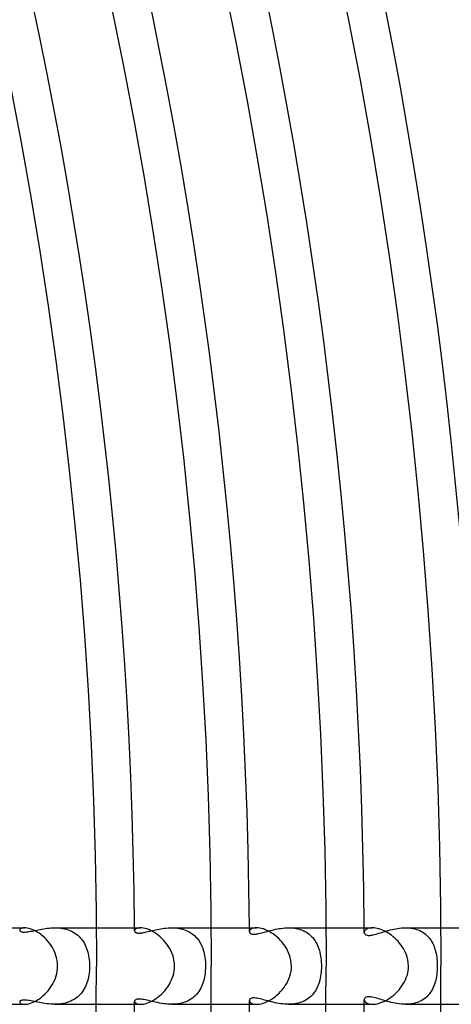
# Model space of a CAD drawing. Header units: millimetres. Extents: x -345 to 345, y -305 to 305.
# Tile 81 of 87: x 234 to 257, y -2 to 49. Entities that reach past the tile are written whole.
import ezdxf

# ---------------------------------------------------------------- set-up
doc = ezdxf.new("R2010")
doc.units = ezdxf.units.MM
doc.layers.add('HIDDEN', color=7, linetype='Continuous')
doc.layers.add('THICK', color=7, linetype='Continuous')

msp = doc.modelspace()

# ---------------------------------------------------------------- linework, layer by layer
at = {"layer": 'HIDDEN'}
for p, q in [((233.998, 1.904), (233.992, 1.878)), ((233.992, 1.878), (233.995, 1.863)), ((233.995, 1.863), (234.001, 1.848)), ((234.013, 1.928), (233.998, 1.904)), ((234.001, 1.848), (234.011, 1.834)), ((234.011, 1.834), (234.026, 1.821)), ((234.04, 1.951), (234.013, 1.928)), ((234.026, 1.821), (234.046, 1.809)), ((234.077, 1.971), (234.04, 1.951)), ((234.046, 1.809), (234.07, 1.798)), ((234.07, 1.798), (234.1, 1.789)), ((234.124, 1.986), (234.077, 1.971)), ((234.1, 1.789), (234.134, 1.782)), ((234.181, 1.996), (234.124, 1.986)), ((234.134, 1.782), (234.174, 1.778)), ((234.174, 1.778), (234.219, 1.776)), ((234.249, 2), (234.181, 1.996)), ((234.219, 1.776), (234.268, 1.777)), ((234.268, 1.777), (234.322, 1.781)), ((234.322, 1.781), (234.379, 1.787)), ((234.379, 1.787), (234.441, 1.795)), ((234.441, 1.795), (234.506, 1.806)), ((234.506, 1.806), (234.576, 1.818)), ((234.576, 1.818), (234.649, 1.832)), ((234.649, 1.832), (234.725, 1.848)), ((234.725, 1.848), (234.805, 1.864)), ((234.805, 1.864), (234.887, 1.882)), ((234.887, 1.882), (234.972, 1.899)), ((234.972, 1.899), (235.059, 1.916)), ((235.059, 1.916), (235.149, 1.932)), ((235.149, 1.932), (235.242, 1.948)), ((235.242, 1.948), (235.336, 1.962)), ((235.336, 1.962), (235.431, 1.975)), ((235.431, 1.975), (235.529, 1.985)), ((235.529, 1.985), (235.627, 1.993)), ((235.627, 1.993), (235.727, 1.998)), ((235.727, 1.998), (235.827, 2)), ((235.827, 2), (235.93, 1.998)), ((235.828, 2), (237.992, 2)), ((235.93, 1.998), (236.032, 1.992)), ((236.032, 1.992), (236.134, 1.982)), ((236.134, 1.982), (236.234, 1.967)), ((236.234, 1.967), (236.334, 1.947)), ((236.334, 1.947), (236.431, 1.922)), ((236.431, 1.922), (236.525, 1.893)), ((236.525, 1.893), (236.617, 1.858)), ((236.617, 1.858), (236.706, 1.818)), ((236.706, 1.818), (236.791, 1.773)), ((236.791, 1.773), (236.872, 1.724)), ((236.872, 1.724), (236.949, 1.67)), ((236.949, 1.67), (237.022, 1.611)), ((237.022, 1.611), (237.091, 1.549)), ((237.091, 1.549), (237.156, 1.482)), ((239.998, 1.87), (239.993, 1.842)), ((239.993, 1.842), (239.995, 1.824)), ((239.995, 1.824), (240.001, 1.807)), ((240.012, 1.898), (239.998, 1.87)), ((240.001, 1.807), (240.012, 1.79)), ((240.037, 1.925), (240.012, 1.898)), ((240.012, 1.79), (240.027, 1.775)), ((240.027, 1.775), (240.047, 1.761)), ((240.071, 1.949), (240.037, 1.925)), ((240.047, 1.761), (240.071, 1.749)), ((240.115, 1.97), (240.071, 1.949)), ((240.071, 1.749), (240.1, 1.739)), ((240.1, 1.739), (240.134, 1.732)), ((240.169, 1.986), (240.115, 1.97)), ((240.134, 1.732), (240.172, 1.727)), ((240.232, 1.996), (240.169, 1.986)), ((240.172, 1.727), (240.214, 1.725)), ((240.214, 1.725), (240.26, 1.725)), ((240.305, 2), (240.232, 1.996)), ((240.26, 1.725), (240.311, 1.729)), ((240.311, 1.729), (240.366, 1.735)), ((240.366, 1.735), (240.425, 1.743)), ((240.425, 1.743), (240.487, 1.754)), ((240.487, 1.754), (240.553, 1.768)), ((240.553, 1.768), (240.622, 1.783)), ((240.622, 1.783), (240.694, 1.799)), ((240.694, 1.799), (240.769, 1.817)), ((240.769, 1.817), (240.846, 1.835)), ((240.846, 1.835), (240.927, 1.854)), ((240.927, 1.854), (241.009, 1.874)), ((241.009, 1.874), (241.094, 1.893)), ((241.094, 1.893), (241.181, 1.912)), ((241.181, 1.912), (241.271, 1.929)), ((241.271, 1.929), (241.362, 1.946)), ((241.362, 1.946), (241.454, 1.961)), ((241.454, 1.961), (241.549, 1.974)), ((241.549, 1.974), (241.644, 1.985)), ((241.644, 1.985), (241.741, 1.993)), ((241.741, 1.993), (241.838, 1.998)), ((241.838, 1.998), (241.936, 2)), ((241.936, 2), (242.033, 1.998)), ((241.938, 2), (243.992, 2)), ((242.033, 1.998), (242.131, 1.993)), ((242.131, 1.993), (242.228, 1.983)), ((242.228, 1.983), (242.323, 1.969)), ((242.323, 1.969), (242.417, 1.95)), ((242.417, 1.95), (242.51, 1.927)), ((242.51, 1.927), (242.6, 1.899)), ((242.6, 1.899), (242.687, 1.866)), ((242.687, 1.866), (242.77, 1.829)), ((242.77, 1.829), (242.851, 1.788)), ((242.851, 1.788), (242.928, 1.742)), ((242.928, 1.742), (243.001, 1.692)), ((243.001, 1.692), (243.071, 1.637)), ((243.071, 1.637), (243.137, 1.579)), ((243.137, 1.579), (243.199, 1.517)), ((245.999, 1.835), (245.993, 1.799)), ((245.993, 1.799), (245.996, 1.778)), ((245.996, 1.778), (246.003, 1.758)), ((246.017, 1.87), (245.999, 1.835)), ((246.003, 1.758), (246.014, 1.739)), ((246.014, 1.739), (246.029, 1.722)), ((246.046, 1.904), (246.017, 1.87)), ((246.029, 1.722), (246.05, 1.706)), ((246.087, 1.935), (246.046, 1.904)), ((246.05, 1.706), (246.074, 1.693)), ((246.074, 1.693), (246.103, 1.682)), ((246.14, 1.962), (246.087, 1.935)), ((246.103, 1.682), (246.137, 1.674)), ((246.137, 1.674), (246.175, 1.669)), ((246.204, 1.982), (246.14, 1.962)), ((246.175, 1.669), (246.217, 1.666)), ((246.279, 1.995), (246.204, 1.982)), ((246.217, 1.666), (246.263, 1.667)), ((246.263, 1.667), (246.314, 1.671)), ((246.364, 2), (246.279, 1.995)), ((246.314, 1.671), (246.369, 1.678)), ((246.369, 1.678), (246.427, 1.688)), ((246.427, 1.688), (246.489, 1.7)), ((246.489, 1.7), (246.554, 1.715)), ((246.554, 1.715), (246.623, 1.732)), ((246.623, 1.732), (246.695, 1.751)), ((246.695, 1.751), (246.77, 1.771)), ((246.77, 1.771), (246.847, 1.792)), ((246.847, 1.792), (246.928, 1.814)), ((246.928, 1.814), (247.01, 1.836)), ((247.01, 1.836), (247.095, 1.859)), ((247.095, 1.859), (247.183, 1.881)), ((247.183, 1.881), (247.272, 1.902)), ((247.272, 1.902), (247.364, 1.922)), ((247.364, 1.922), (247.457, 1.94)), ((247.457, 1.94), (247.551, 1.957)), ((247.551, 1.957), (247.647, 1.971)), ((247.647, 1.971), (247.745, 1.983)), ((247.745, 1.983), (247.843, 1.992)), ((247.843, 1.992), (247.943, 1.998)), ((247.943, 1.998), (248.042, 2)), ((248.042, 2), (248.143, 1.998)), ((248.044, 2), (249.992, 2)), ((248.143, 1.998), (248.243, 1.992)), ((248.243, 1.992), (248.343, 1.981)), ((248.343, 1.981), (248.441, 1.965)), ((248.441, 1.965), (248.537, 1.944)), ((248.537, 1.944), (248.63, 1.918)), ((248.63, 1.918), (248.722, 1.887)), ((248.722, 1.887), (248.81, 1.851)), ((248.81, 1.851), (248.894, 1.81)), ((248.894, 1.81), (248.975, 1.764)), ((248.975, 1.764), (249.051, 1.714)), ((249.051, 1.714), (249.124, 1.659)), ((249.124, 1.659), (249.192, 1.6)), ((249.192, 1.6), (249.257, 1.536)), ((251.997, 1.783), (251.994, 1.751)), ((251.994, 1.751), (251.996, 1.726)), ((251.996, 1.726), (252.004, 1.702)), ((252.008, 1.815), (251.997, 1.783)), ((252.004, 1.702), (252.016, 1.68)), ((252.026, 1.846), (252.008, 1.815)), ((252.016, 1.68), (252.033, 1.66)), ((252.051, 1.877), (252.026, 1.846)), ((252.033, 1.66), (252.055, 1.642)), ((252.084, 1.905), (252.051, 1.877)), ((252.055, 1.642), (252.082, 1.627)), ((252.082, 1.627), (252.114, 1.615)), ((252.124, 1.932), (252.084, 1.905)), ((252.114, 1.615), (252.15, 1.607)), ((252.17, 1.955), (252.124, 1.932)), ((252.15, 1.607), (252.192, 1.602)), ((252.224, 1.973), (252.17, 1.955)), ((252.192, 1.602), (252.238, 1.601)), ((252.285, 1.988), (252.224, 1.973)), ((252.238, 1.601), (252.289, 1.603)), ((252.353, 1.997), (252.285, 1.988)), ((252.289, 1.603), (252.343, 1.61)), ((252.343, 1.61), (252.402, 1.62)), ((252.427, 2), (252.353, 1.997)), ((252.402, 1.62), (252.464, 1.633)), ((252.464, 1.633), (252.53, 1.649)), ((252.53, 1.649), (252.6, 1.668)), ((252.6, 1.668), (252.673, 1.689)), ((252.673, 1.689), (252.749, 1.712)), ((252.749, 1.712), (252.828, 1.737)), ((252.828, 1.737), (252.91, 1.762)), ((252.91, 1.762), (252.994, 1.788)), ((252.994, 1.788), (253.08, 1.814)), ((253.08, 1.814), (253.169, 1.84)), ((253.169, 1.84), (253.26, 1.865)), ((253.26, 1.865), (253.352, 1.89)), ((253.352, 1.89), (253.447, 1.912)), ((253.447, 1.912), (253.544, 1.933)), ((253.544, 1.933), (253.642, 1.952)), ((253.642, 1.952), (253.741, 1.968)), ((253.741, 1.968), (253.842, 1.982)), ((253.842, 1.982), (253.943, 1.992)), ((253.943, 1.992), (254.044, 1.998)), ((254.044, 1.998), (254.146, 2)), ((254.146, 2), (254.246, 1.998)), ((254.147, 2), (255.992, 2)), ((254.246, 1.998), (254.345, 1.991)), ((254.345, 1.991), (254.442, 1.98)), ((254.442, 1.98), (254.538, 1.964)), ((254.538, 1.964), (254.632, 1.943)), ((254.632, 1.943), (254.723, 1.917)), ((254.723, 1.917), (254.811, 1.886)), ((254.811, 1.886), (254.895, 1.851)), ((254.895, 1.851), (254.976, 1.81)), ((254.976, 1.81), (255.053, 1.765)), ((255.053, 1.765), (255.127, 1.716)), ((255.127, 1.716), (255.196, 1.662)), ((255.196, 1.662), (255.262, 1.605)), ((255.262, 1.605), (255.323, 1.543)), ((237.156, 1.482), (237.216, 1.412)), ((237.216, 1.412), (237.271, 1.338)), ((237.271, 1.338), (237.323, 1.26)), ((237.323, 1.26), (237.37, 1.18)), ((237.37, 1.18), (237.413, 1.097)), ((237.413, 1.097), (237.453, 1.011)), ((243.199, 1.517), (243.257, 1.452)), ((243.257, 1.452), (243.311, 1.384)), ((243.311, 1.384), (243.361, 1.312)), ((243.361, 1.312), (243.408, 1.237)), ((243.408, 1.237), (243.451, 1.16)), ((243.451, 1.16), (243.49, 1.079)), ((243.49, 1.079), (243.525, 0.997)), ((249.257, 1.536), (249.317, 1.468)), ((249.317, 1.468), (249.373, 1.397)), ((249.373, 1.397), (249.424, 1.323)), ((249.424, 1.323), (249.472, 1.245)), ((249.472, 1.245), (249.516, 1.163)), ((249.516, 1.163), (249.555, 1.079)), ((249.555, 1.079), (249.591, 0.992)), ((255.323, 1.543), (255.38, 1.478)), ((255.38, 1.478), (255.433, 1.41)), ((255.433, 1.41), (255.482, 1.338)), ((255.482, 1.338), (255.527, 1.264)), ((255.527, 1.264), (255.569, 1.186)), ((255.569, 1.186), (255.606, 1.105)), ((255.606, 1.105), (255.641, 1.022)), ((237.453, 1.011), (237.488, 0.921)), ((237.488, 0.921), (237.52, 0.828)), ((237.52, 0.828), (237.548, 0.733)), ((237.548, 0.733), (237.573, 0.634)), ((237.573, 0.634), (237.594, 0.533)), ((237.594, 0.533), (237.611, 0.429)), ((243.525, 0.997), (243.557, 0.911)), ((243.557, 0.911), (243.586, 0.824)), ((243.586, 0.824), (243.611, 0.735)), ((243.611, 0.735), (243.633, 0.642)), ((243.633, 0.642), (243.653, 0.545)), ((243.653, 0.545), (243.669, 0.443)), ((249.591, 0.992), (249.623, 0.902)), ((249.623, 0.902), (249.651, 0.809)), ((249.651, 0.809), (249.676, 0.714)), ((249.676, 0.714), (249.697, 0.617)), ((249.697, 0.617), (249.715, 0.517)), ((249.715, 0.517), (249.73, 0.415)), ((255.641, 1.022), (255.671, 0.937)), ((255.671, 0.937), (255.699, 0.848)), ((255.699, 0.848), (255.723, 0.758)), ((255.723, 0.758), (255.744, 0.663)), ((255.744, 0.663), (255.762, 0.564)), ((255.762, 0.564), (255.778, 0.46)), ((237.611, 0.429), (237.624, 0.322)), ((237.624, 0.322), (237.634, 0.215)), ((237.634, 0.215), (237.64, 0.108)), ((237.641, 0), (237.639, -0.116)), ((237.64, 0.108), (237.641, 0)), ((243.669, 0.443), (243.682, 0.338)), ((243.682, 0.338), (243.692, 0.229)), ((243.692, 0.229), (243.698, 0.116)), ((243.698, 0.116), (243.7, 0)), ((243.7, 0), (243.698, -0.127)), ((249.73, 0.415), (249.741, 0.312)), ((249.741, 0.312), (249.749, 0.209)), ((249.749, 0.209), (249.754, 0.105)), ((249.754, 0.105), (249.756, 0)), ((249.756, 0), (249.754, -0.106)), ((255.778, 0.46), (255.791, 0.351)), ((255.791, 0.351), (255.8, 0.237)), ((255.8, 0.237), (255.806, 0.12)), ((255.806, 0.12), (255.808, 0)), ((255.808, 0), (255.806, -0.11)), ((237.606, -0.46), (237.586, -0.571)), ((237.622, -0.347), (237.606, -0.46)), ((237.633, -0.231), (237.622, -0.347)), ((237.639, -0.116), (237.633, -0.231)), ((243.663, -0.48), (243.644, -0.588)), ((243.679, -0.368), (243.663, -0.48)), ((243.69, -0.25), (243.679, -0.368)), ((243.698, -0.127), (243.69, -0.25)), ((249.729, -0.424), (249.714, -0.526)), ((249.741, -0.32), (249.729, -0.424)), ((249.749, -0.213), (249.741, -0.32)), ((249.754, -0.106), (249.749, -0.213)), ((255.782, -0.433), (255.767, -0.539)), ((255.793, -0.326), (255.782, -0.433)), ((255.801, -0.218), (255.793, -0.326)), ((255.806, -0.11), (255.801, -0.218)), ((237.465, -0.98), (237.425, -1.073)), ((237.502, -0.883), (237.465, -0.98)), ((237.534, -0.782), (237.502, -0.883)), ((237.562, -0.678), (237.534, -0.782)), ((237.586, -0.571), (237.562, -0.678)), ((243.531, -0.982), (243.492, -1.074)), ((243.565, -0.887), (243.531, -0.982)), ((243.596, -0.79), (243.565, -0.887)), ((243.622, -0.69), (243.596, -0.79)), ((243.644, -0.588), (243.622, -0.69)), ((249.591, -0.993), (249.556, -1.077)), ((249.622, -0.906), (249.591, -0.993)), ((249.65, -0.815), (249.622, -0.906)), ((249.674, -0.722), (249.65, -0.815)), ((249.696, -0.626), (249.674, -0.722)), ((249.714, -0.526), (249.696, -0.626)), ((255.67, -0.939), (255.637, -1.033)), ((255.7, -0.843), (255.67, -0.939)), ((255.726, -0.744), (255.7, -0.843)), ((255.748, -0.642), (255.726, -0.744)), ((255.767, -0.539), (255.748, -0.642)), ((237.151, -1.486), (237.082, -1.557)), ((237.216, -1.411), (237.151, -1.486)), ((237.275, -1.332), (237.216, -1.411)), ((237.33, -1.249), (237.275, -1.332)), ((237.38, -1.163), (237.33, -1.249)), ((237.425, -1.073), (237.38, -1.163)), ((243.231, -1.483), (243.165, -1.553)), ((243.292, -1.408), (243.231, -1.483)), ((243.349, -1.33), (243.292, -1.408)), ((243.401, -1.248), (243.349, -1.33)), ((243.449, -1.163), (243.401, -1.248)), ((243.492, -1.074), (243.449, -1.163)), ((249.265, -1.527), (249.202, -1.59)), ((249.324, -1.46), (249.265, -1.527)), ((249.378, -1.39), (249.324, -1.46)), ((249.429, -1.316), (249.378, -1.39)), ((249.475, -1.239), (249.429, -1.316)), ((249.517, -1.16), (249.475, -1.239)), ((249.556, -1.077), (249.517, -1.16)), ((255.341, -1.523), (255.276, -1.592)), ((255.402, -1.451), (255.341, -1.523)), ((255.458, -1.374), (255.402, -1.451)), ((255.51, -1.294), (255.458, -1.374)), ((255.556, -1.21), (255.51, -1.294)), ((255.599, -1.123), (255.556, -1.21)), ((255.637, -1.033), (255.599, -1.123)), ((233.996, -1.86), (233.992, -1.878)), ((233.992, -1.878), (233.998, -1.904)), ((234.005, -1.842), (233.996, -1.86)), ((233.998, -1.904), (234.013, -1.928)), ((234.021, -1.825), (234.005, -1.842)), ((234.013, -1.928), (234.04, -1.951)), ((234.044, -1.81), (234.021, -1.825)), ((234.04, -1.951), (234.076, -1.97)), ((234.072, -1.797), (234.044, -1.81)), ((234.107, -1.787), (234.072, -1.797)), ((234.076, -1.97), (234.124, -1.986)), ((234.148, -1.781), (234.107, -1.787)), ((234.124, -1.986), (234.181, -1.996)), ((234.195, -1.777), (234.148, -1.781)), ((234.181, -1.996), (234.249, -2)), ((234.247, -1.777), (234.195, -1.777)), ((234.305, -1.779), (234.247, -1.777)), ((234.369, -1.785), (234.305, -1.779)), ((234.438, -1.795), (234.369, -1.785)), ((234.511, -1.806), (234.438, -1.795)), ((234.588, -1.821), (234.511, -1.806)), ((234.669, -1.836), (234.588, -1.821)), ((234.752, -1.854), (234.669, -1.836)), ((234.839, -1.872), (234.752, -1.854)), ((234.928, -1.89), (234.839, -1.872)), ((235.019, -1.908), (234.928, -1.89)), ((235.113, -1.926), (235.019, -1.908)), ((235.209, -1.943), (235.113, -1.926)), ((235.308, -1.958), (235.209, -1.943)), ((235.409, -1.972), (235.308, -1.958)), ((235.511, -1.984), (235.409, -1.972)), ((235.615, -1.992), (235.511, -1.984)), ((235.721, -1.998), (235.615, -1.992)), ((235.827, -2), (235.721, -1.998)), ((235.936, -1.998), (235.827, -2)), ((235.828, -2), (237.992, -2)), ((236.045, -1.991), (235.936, -1.998)), ((236.154, -1.979), (236.045, -1.991)), ((236.261, -1.962), (236.154, -1.979)), ((236.366, -1.939), (236.261, -1.962)), ((236.469, -1.911), (236.366, -1.939)), ((236.569, -1.877), (236.469, -1.911)), ((236.665, -1.837), (236.569, -1.877)), ((236.758, -1.792), (236.665, -1.837)), ((236.846, -1.741), (236.758, -1.792)), ((236.929, -1.685), (236.846, -1.741)), ((237.008, -1.624), (236.929, -1.685)), ((237.082, -1.557), (237.008, -1.624)), ((239.997, -1.819), (239.993, -1.842)), ((239.993, -1.842), (239.998, -1.87)), ((240.007, -1.797), (239.997, -1.819)), ((239.998, -1.87), (240.012, -1.898)), ((240.025, -1.777), (240.007, -1.797)), ((240.012, -1.898), (240.037, -1.924)), ((240.049, -1.76), (240.025, -1.777)), ((240.037, -1.924), (240.071, -1.949)), ((240.081, -1.745), (240.049, -1.76)), ((240.071, -1.949), (240.115, -1.97)), ((240.119, -1.735), (240.081, -1.745)), ((240.115, -1.97), (240.169, -1.986)), ((240.164, -1.728), (240.119, -1.735)), ((240.216, -1.725), (240.164, -1.728)), ((240.169, -1.986), (240.232, -1.996)), ((240.273, -1.726), (240.216, -1.725)), ((240.232, -1.996), (240.305, -2)), ((240.337, -1.731), (240.273, -1.726)), ((240.407, -1.741), (240.337, -1.731)), ((240.482, -1.753), (240.407, -1.741)), ((240.56, -1.769), (240.482, -1.753)), ((240.642, -1.787), (240.56, -1.769)), ((240.727, -1.807), (240.642, -1.787)), ((240.815, -1.828), (240.727, -1.807)), ((240.905, -1.849), (240.815, -1.828)), ((240.998, -1.871), (240.905, -1.849)), ((241.094, -1.893), (240.998, -1.871)), ((241.192, -1.914), (241.094, -1.893)), ((241.293, -1.934), (241.192, -1.914)), ((241.396, -1.952), (241.293, -1.934)), ((241.502, -1.968), (241.396, -1.952)), ((241.609, -1.981), (241.502, -1.968)), ((241.717, -1.991), (241.609, -1.981)), ((241.827, -1.998), (241.717, -1.991)), ((241.937, -2), (241.827, -1.998)), ((242.045, -1.998), (241.937, -2)), ((241.938, -2), (243.992, -2)), ((242.154, -1.991), (242.045, -1.998)), ((242.261, -1.978), (242.154, -1.991)), ((242.367, -1.961), (242.261, -1.978)), ((242.47, -1.937), (242.367, -1.961)), ((242.571, -1.908), (242.47, -1.937)), ((242.668, -1.873), (242.571, -1.908)), ((242.762, -1.833), (242.668, -1.873)), ((242.851, -1.787), (242.762, -1.833)), ((242.937, -1.736), (242.851, -1.787)), ((243.018, -1.68), (242.937, -1.736)), ((243.094, -1.618), (243.018, -1.68)), ((243.165, -1.553), (243.094, -1.618)), ((245.996, -1.776), (245.993, -1.799)), ((245.993, -1.799), (245.998, -1.831)), ((246.005, -1.753), (245.996, -1.776)), ((245.998, -1.831), (246.011, -1.862)), ((246.019, -1.733), (246.005, -1.753)), ((246.011, -1.862), (246.034, -1.892)), ((246.039, -1.714), (246.019, -1.733)), ((246.034, -1.892), (246.066, -1.921)), ((246.067, -1.697), (246.039, -1.714)), ((246.066, -1.921), (246.108, -1.947)), ((246.102, -1.683), (246.067, -1.697)), ((246.145, -1.672), (246.102, -1.683)), ((246.108, -1.947), (246.158, -1.969)), ((246.198, -1.667), (246.145, -1.672)), ((246.158, -1.969), (246.218, -1.985)), ((246.261, -1.667), (246.198, -1.667)), ((246.218, -1.985), (246.287, -1.996)), ((246.328, -1.673), (246.261, -1.667)), ((246.287, -1.996), (246.364, -2)), ((246.399, -1.683), (246.328, -1.673)), ((246.473, -1.697), (246.399, -1.683)), ((246.549, -1.714), (246.473, -1.697)), ((246.625, -1.733), (246.549, -1.714)), ((246.703, -1.753), (246.625, -1.733)), ((246.785, -1.775), (246.703, -1.753)), ((246.869, -1.798), (246.785, -1.775)), ((246.956, -1.822), (246.869, -1.798)), ((247.046, -1.846), (246.956, -1.822)), ((247.138, -1.87), (247.046, -1.846)), ((247.233, -1.893), (247.138, -1.87)), ((247.33, -1.915), (247.233, -1.893)), ((247.428, -1.935), (247.33, -1.915)), ((247.528, -1.953), (247.428, -1.935)), ((247.629, -1.969), (247.528, -1.953)), ((247.732, -1.982), (247.629, -1.969)), ((247.835, -1.992), (247.732, -1.982)), ((247.939, -1.998), (247.835, -1.992)), ((248.044, -2), (247.939, -1.998)), ((248.148, -1.998), (248.044, -2)), ((248.044, -2), (249.992, -2)), ((248.25, -1.991), (248.148, -1.998)), ((248.352, -1.979), (248.25, -1.991)), ((248.452, -1.962), (248.352, -1.979)), ((248.55, -1.941), (248.452, -1.962)), ((248.644, -1.914), (248.55, -1.941)), ((248.736, -1.882), (248.644, -1.914)), ((248.824, -1.845), (248.736, -1.882)), ((248.908, -1.803), (248.824, -1.845)), ((248.988, -1.756), (248.908, -1.803)), ((249.063, -1.705), (248.988, -1.756)), ((249.135, -1.65), (249.063, -1.705)), ((249.202, -1.59), (249.135, -1.65)), ((251.998, -1.718), (251.994, -1.751)), ((251.994, -1.751), (251.998, -1.786)), ((252.011, -1.688), (251.998, -1.718)), ((251.998, -1.786), (252.011, -1.821)), ((252.033, -1.66), (252.011, -1.688)), ((252.011, -1.821), (252.033, -1.855)), ((252.063, -1.637), (252.033, -1.66)), ((252.033, -1.855), (252.063, -1.888)), ((252.101, -1.619), (252.063, -1.637)), ((252.063, -1.888), (252.102, -1.919)), ((252.148, -1.607), (252.101, -1.619)), ((252.102, -1.919), (252.15, -1.946)), ((252.203, -1.601), (252.148, -1.607)), ((252.15, -1.946), (252.207, -1.968)), ((252.266, -1.602), (252.203, -1.601)), ((252.207, -1.968), (252.272, -1.985)), ((252.337, -1.609), (252.266, -1.602)), ((252.272, -1.985), (252.345, -1.996)), ((252.411, -1.621), (252.337, -1.609)), ((252.345, -1.996), (252.427, -2)), ((252.489, -1.639), (252.411, -1.621)), ((252.569, -1.659), (252.489, -1.639)), ((252.651, -1.683), (252.569, -1.659)), ((252.734, -1.707), (252.651, -1.683)), ((252.819, -1.734), (252.734, -1.707)), ((252.908, -1.761), (252.819, -1.734)), ((252.999, -1.79), (252.908, -1.761)), ((253.094, -1.818), (252.999, -1.79)), ((253.191, -1.846), (253.094, -1.818)), ((253.29, -1.874), (253.191, -1.846)), ((253.392, -1.899), (253.29, -1.874)), ((253.496, -1.923), (253.392, -1.899)), ((253.602, -1.945), (253.496, -1.923)), ((253.709, -1.963), (253.602, -1.945)), ((253.817, -1.979), (253.709, -1.963)), ((253.927, -1.99), (253.817, -1.979)), ((254.037, -1.997), (253.927, -1.99)), ((254.146, -2), (254.037, -1.997)), ((254.256, -1.997), (254.146, -2)), ((254.147, -2), (255.992, -2)), ((254.366, -1.989), (254.256, -1.997)), ((254.473, -1.975), (254.366, -1.989)), ((254.578, -1.956), (254.473, -1.975)), ((254.68, -1.93), (254.578, -1.956)), ((254.779, -1.898), (254.68, -1.93)), ((254.873, -1.861), (254.779, -1.898)), ((254.963, -1.817), (254.873, -1.861)), ((255.048, -1.769), (254.963, -1.817)), ((255.129, -1.715), (255.048, -1.769)), ((255.205, -1.656), (255.129, -1.715)), ((255.276, -1.592), (255.205, -1.656))]:
    msp.add_line(p, q, dxfattribs=at)
for radius, start, end in [(240, 0.43963, 0.47745), (246, 0.41906, 0.46581), (252, 0.39809, 0.45476), (240, 359.52255, 359.56037), (246, 359.53419, 359.58094), (252, 359.54524, 359.60191)]:
    msp.add_arc((0, 0), radius, start, end, dxfattribs=at)
at = {"layer": 'THICK'}
for p, q in [((250.577, 52.415), (251.194, 49.372)), ((244.704, 51.187), (245.307, 48.215)), ((238.831, 49.958), (239.419, 47.058)), ((251.194, 49.372), (251.774, 46.321)), ((245.307, 48.215), (245.873, 45.236)), ((239.419, 47.058), (239.972, 44.15)), ((233.532, 45.9), (234.071, 43.065)), ((251.774, 46.321), (252.318, 43.264)), ((245.873, 45.236), (246.404, 42.25)), ((239.972, 44.15), (240.49, 41.236)), ((252.318, 43.264), (252.824, 40.201)), ((234.071, 43.065), (234.577, 40.222)), ((246.404, 42.25), (246.898, 39.258)), ((240.49, 41.236), (240.973, 38.316)), ((234.577, 40.222), (235.047, 37.374)), ((252.824, 40.201), (253.293, 37.131)), ((246.898, 39.258), (247.356, 36.261)), ((240.973, 38.316), (241.42, 35.39)), ((235.047, 37.374), (235.483, 34.52)), ((253.293, 37.131), (253.725, 34.056)), ((247.356, 36.261), (247.778, 33.258)), ((241.42, 35.39), (241.831, 32.46)), ((235.483, 34.52), (235.885, 31.661)), ((253.725, 34.056), (254.119, 30.976)), ((247.778, 33.258), (248.163, 30.25)), ((241.831, 32.46), (242.207, 29.524)), ((235.885, 31.661), (236.251, 28.798)), ((254.119, 30.976), (254.476, 27.891)), ((248.163, 30.25), (248.512, 27.238)), ((242.207, 29.524), (242.548, 26.584)), ((236.251, 28.798), (236.583, 25.93)), ((254.476, 27.891), (254.796, 24.803)), ((248.512, 27.238), (248.824, 24.221)), ((242.548, 26.584), (242.852, 23.64)), ((236.583, 25.93), (236.88, 23.059)), ((254.796, 24.803), (255.078, 21.71)), ((248.824, 24.221), (249.099, 21.201)), ((242.852, 23.64), (243.121, 20.693)), ((236.88, 23.059), (237.143, 20.184)), ((255.078, 21.71), (255.322, 18.615)), ((249.099, 21.201), (249.338, 18.178)), ((243.121, 20.693), (243.354, 17.742)), ((237.143, 20.184), (237.37, 17.306)), ((255.322, 18.615), (255.529, 15.517)), ((249.338, 18.178), (249.54, 15.153)), ((243.354, 17.742), (243.551, 14.789)), ((237.37, 17.306), (237.562, 14.425)), ((255.529, 15.517), (255.699, 12.416)), ((249.54, 15.153), (249.706, 12.125)), ((237.562, 14.425), (237.72, 11.543)), ((243.551, 14.789), (243.713, 11.834)), ((255.699, 12.416), (255.831, 9.314)), ((249.706, 12.125), (249.835, 9.095)), ((237.72, 11.543), (237.842, 8.659)), ((243.713, 11.834), (243.838, 8.877)), ((255.831, 9.314), (255.925, 6.21)), ((243.838, 8.877), (243.928, 5.919)), ((249.835, 9.095), (249.926, 6.064)), ((237.842, 8.659), (237.93, 5.773)), ((255.925, 6.21), (255.981, 3.105)), ((237.93, 5.773), (237.982, 2.887)), ((243.928, 5.919), (243.982, 2.96)), ((249.926, 6.064), (249.982, 3.032)), ((255.981, 3.105), (256, 0)), ((237.982, 2.887), (238, 0)), ((243.982, 2.96), (244, 0)), ((249.982, 3.032), (250, 0)), ((231.991, 2), (234.249, 2)), ((234.314, 1.997), (234.249, 2)), ((234.386, 1.988), (234.314, 1.997)), ((234.464, 1.972), (234.386, 1.988)), ((234.546, 1.949), (234.464, 1.972)), ((234.634, 1.918), (234.546, 1.949)), ((234.724, 1.879), (234.634, 1.918)), ((234.816, 1.833), (234.724, 1.879)), ((234.91, 1.78), (234.816, 1.833)), ((235.005, 1.719), (234.91, 1.78)), ((235.099, 1.651), (235.005, 1.719)), ((235.191, 1.577), (235.099, 1.651)), ((235.281, 1.496), (235.191, 1.577)), ((237.992, 2), (240.305, 2)), ((240.379, 1.997), (240.305, 2)), ((240.46, 1.986), (240.379, 1.997)), ((240.546, 1.968), (240.46, 1.986)), ((240.638, 1.941), (240.546, 1.968)), ((240.734, 1.907), (240.638, 1.941)), ((240.832, 1.864), (240.734, 1.907)), ((240.932, 1.813), (240.832, 1.864)), ((241.033, 1.754), (240.932, 1.813)), ((241.134, 1.687), (241.033, 1.754)), ((241.233, 1.613), (241.134, 1.687)), ((241.329, 1.533), (241.233, 1.613)), ((243.992, 2), (246.365, 2)), ((246.445, 1.996), (246.364, 2)), ((246.533, 1.985), (246.445, 1.996)), ((246.625, 1.966), (246.533, 1.985)), ((246.722, 1.938), (246.625, 1.966)), ((246.823, 1.902), (246.722, 1.938)), ((246.925, 1.857), (246.823, 1.902)), ((247.028, 1.805), (246.925, 1.857)), ((247.132, 1.744), (247.028, 1.805)), ((247.234, 1.677), (247.132, 1.744)), ((247.335, 1.603), (247.234, 1.677)), ((247.432, 1.522), (247.335, 1.603)), ((249.992, 2), (252.427, 2)), ((252.504, 1.997), (252.427, 2)), ((252.585, 1.988), (252.504, 1.997)), ((252.67, 1.972), (252.585, 1.988)), ((252.76, 1.949), (252.67, 1.972)), ((252.852, 1.92), (252.76, 1.949)), ((252.946, 1.883), (252.852, 1.92)), ((253.04, 1.841), (252.946, 1.883)), ((253.136, 1.792), (253.04, 1.841)), ((253.231, 1.736), (253.136, 1.792)), ((253.326, 1.675), (253.231, 1.736)), ((253.418, 1.608), (253.326, 1.675)), ((253.508, 1.536), (253.418, 1.608)), ((255.992, 2), (258.492, 2)), ((235.367, 1.41), (235.281, 1.496)), ((235.451, 1.318), (235.367, 1.41)), ((235.53, 1.222), (235.451, 1.318)), ((235.605, 1.12), (235.53, 1.222)), ((235.674, 1.015), (235.605, 1.12)), ((241.423, 1.446), (241.329, 1.533)), ((241.512, 1.354), (241.423, 1.446)), ((241.598, 1.256), (241.512, 1.354)), ((241.678, 1.153), (241.598, 1.256)), ((241.753, 1.045), (241.678, 1.153)), ((241.821, 0.933), (241.753, 1.045)), ((247.527, 1.436), (247.432, 1.522)), ((247.617, 1.344), (247.527, 1.436)), ((247.703, 1.246), (247.617, 1.344)), ((247.783, 1.145), (247.703, 1.246)), ((247.858, 1.038), (247.783, 1.145)), ((247.927, 0.928), (247.858, 1.038)), ((253.596, 1.46), (253.508, 1.536)), ((253.68, 1.379), (253.596, 1.46)), ((253.761, 1.293), (253.68, 1.379)), ((253.838, 1.204), (253.761, 1.293)), ((253.911, 1.11), (253.838, 1.204)), ((253.979, 1.013), (253.911, 1.11)), ((235.737, 0.905), (235.674, 1.015)), ((235.793, 0.791), (235.737, 0.905)), ((235.843, 0.674), (235.793, 0.791)), ((235.886, 0.552), (235.843, 0.674)), ((235.922, 0.423), (235.886, 0.552)), ((241.883, 0.817), (241.821, 0.933)), ((241.937, 0.697), (241.883, 0.817)), ((241.984, 0.572), (241.937, 0.697)), ((242.023, 0.44), (241.984, 0.572)), ((247.989, 0.814), (247.927, 0.928)), ((248.044, 0.696), (247.989, 0.814)), ((248.091, 0.574), (248.044, 0.696)), ((248.131, 0.443), (248.091, 0.574)), ((254.042, 0.913), (253.979, 1.013)), ((254.099, 0.809), (254.042, 0.913)), ((254.15, 0.703), (254.099, 0.809)), ((254.194, 0.593), (254.15, 0.703)), ((254.235, 0.469), (254.194, 0.593)), ((235.949, 0.288), (235.922, 0.423)), ((235.966, 0.147), (235.949, 0.288)), ((235.973, 0), (235.966, 0.147)), ((235.968, -0.129), (235.973, 0)), ((242.053, 0.3), (242.023, 0.44)), ((242.073, 0.153), (242.053, 0.3)), ((242.079, 0), (242.073, 0.153)), ((242.075, -0.129), (242.079, 0)), ((248.162, 0.304), (248.131, 0.443)), ((248.182, 0.156), (248.162, 0.304)), ((248.19, 0), (248.182, 0.156)), ((248.184, -0.136), (248.19, 0)), ((254.27, 0.329), (254.235, 0.469)), ((254.294, 0.172), (254.27, 0.329)), ((254.303, 0), (254.294, 0.172)), ((254.299, -0.124), (254.303, 0)), ((235.859, -0.631), (235.899, -0.509)), ((235.899, -0.509), (235.931, -0.384)), ((235.931, -0.384), (235.954, -0.257)), ((235.954, -0.257), (235.968, -0.129)), ((241.963, -0.631), (242.004, -0.509)), ((242.004, -0.509), (242.037, -0.384)), ((242.037, -0.384), (242.06, -0.257)), ((242.06, -0.257), (242.075, -0.129)), ((248.104, -0.533), (248.141, -0.403)), ((248.141, -0.403), (248.168, -0.27)), ((248.168, -0.27), (248.184, -0.136)), ((254.19, -0.604), (254.23, -0.487)), ((254.23, -0.487), (254.262, -0.367)), ((254.262, -0.367), (254.285, -0.246)), ((254.285, -0.246), (254.299, -0.124)), ((235.625, -1.09), (235.694, -0.981)), ((235.694, -0.981), (235.756, -0.868)), ((235.756, -0.868), (235.811, -0.751)), ((235.811, -0.751), (235.859, -0.631)), ((241.725, -1.087), (241.795, -0.979)), ((241.795, -0.979), (241.858, -0.866)), ((241.858, -0.866), (241.914, -0.75)), ((241.914, -0.75), (241.963, -0.631)), ((247.793, -1.132), (247.87, -1.021)), ((247.87, -1.021), (247.94, -0.905)), ((247.94, -0.905), (248.003, -0.785)), ((248.003, -0.785), (248.058, -0.661)), ((248.058, -0.661), (248.104, -0.533)), ((253.96, -1.042), (254.027, -0.938)), ((254.027, -0.938), (254.088, -0.83)), ((254.088, -0.83), (254.143, -0.719)), ((254.143, -0.719), (254.19, -0.604)), ((235.209, -1.561), (235.3, -1.478)), ((235.3, -1.478), (235.388, -1.389)), ((235.388, -1.389), (235.472, -1.294)), ((235.472, -1.294), (235.551, -1.194)), ((235.551, -1.194), (235.625, -1.09)), ((241.302, -1.556), (241.395, -1.473)), ((241.395, -1.473), (241.484, -1.384)), ((241.484, -1.384), (241.569, -1.29)), ((241.569, -1.29), (241.65, -1.191)), ((241.65, -1.191), (241.725, -1.087)), ((247.333, -1.604), (247.433, -1.522)), ((247.433, -1.522), (247.53, -1.433)), ((247.53, -1.433), (247.622, -1.338)), ((247.622, -1.338), (247.71, -1.237)), ((247.71, -1.237), (247.793, -1.132)), ((253.457, -1.578), (253.55, -1.5)), ((253.55, -1.5), (253.641, -1.418)), ((253.641, -1.418), (253.727, -1.33)), ((253.727, -1.33), (253.809, -1.238)), ((253.809, -1.238), (253.887, -1.142)), ((253.887, -1.142), (253.96, -1.042)), ((231.991, -2), (234.249, -2)), ((234.249, -2), (234.315, -1.997)), ((234.315, -1.997), (234.389, -1.987)), ((234.389, -1.987), (234.468, -1.971)), ((234.468, -1.971), (234.553, -1.947)), ((234.553, -1.947), (234.642, -1.914)), ((234.642, -1.914), (234.734, -1.874)), ((234.734, -1.874), (234.829, -1.827)), ((234.829, -1.827), (234.924, -1.771)), ((234.924, -1.771), (235.02, -1.708)), ((235.02, -1.708), (235.115, -1.638)), ((235.115, -1.638), (235.209, -1.561)), ((237.992, -2), (240.305, -2)), ((240.305, -2), (240.377, -1.997)), ((240.377, -1.997), (240.455, -1.987)), ((240.455, -1.987), (240.539, -1.97)), ((240.539, -1.97), (240.628, -1.945)), ((240.628, -1.945), (240.721, -1.912)), ((240.721, -1.912), (240.816, -1.871)), ((240.816, -1.871), (240.913, -1.823)), ((240.913, -1.823), (241.011, -1.767)), ((241.011, -1.767), (241.11, -1.704)), ((241.11, -1.704), (241.207, -1.633)), ((241.207, -1.633), (241.302, -1.556)), ((243.992, -2), (246.365, -2)), ((246.364, -2), (246.443, -1.997)), ((246.443, -1.997), (246.529, -1.986)), ((246.529, -1.986), (246.62, -1.967)), ((246.62, -1.967), (246.716, -1.94)), ((246.716, -1.94), (246.816, -1.904)), ((246.816, -1.904), (246.919, -1.86)), ((246.919, -1.86), (247.023, -1.807)), ((247.023, -1.807), (247.127, -1.747)), ((247.127, -1.747), (247.231, -1.679)), ((247.231, -1.679), (247.333, -1.604)), ((249.992, -2), (252.427, -2)), ((252.427, -2), (252.506, -1.997)), ((252.506, -1.997), (252.59, -1.987)), ((252.59, -1.987), (252.679, -1.97)), ((252.679, -1.97), (252.773, -1.945)), ((252.773, -1.945), (252.868, -1.914)), ((252.868, -1.914), (252.966, -1.875)), ((252.966, -1.875), (253.065, -1.829)), ((253.065, -1.829), (253.165, -1.775)), ((253.165, -1.775), (253.264, -1.716)), ((253.264, -1.716), (253.361, -1.65)), ((253.361, -1.65), (253.457, -1.578)), ((255.992, -2), (258.492, -2))]:
    msp.add_line(p, q, dxfattribs=at)
for radius, start, end in [(305, 0.37506, 59.62491), (301, 0.38073, 59.6193), (298, 0.11127, 59.88876), (294, 0.38978, 59.61024), (288, 0.39792, 59.60211), (282, 0.40634, 59.59363), (276, 0.41517, 59.5848), (270, 0.42439, 59.57558), (264, 0.43407, 59.56595), (258, 0.44416, 59.55587), (252, 0.45476, 59.54527), (246, 0.46581, 59.53415), (240, 0.47745, 59.52252), (292, 179.99998, 0), (286, 179.99998, 0), (280, 179.99998, 0), (274, 179.99998, 0), (268, 179.99998, 0), (262, 179.99998, 0), (256, 179.99998, 0), (250, 179.99998, 0), (244, 179.99998, 0), (238, 179.99998, 0), (298, 300.11124, 359.88873), (240, 300.47748, 359.52255), (246, 300.46585, 359.53419), (252, 300.45473, 359.54524), (258, 300.44413, 359.55584), (264, 300.43405, 359.56593), (270, 300.42442, 359.57561), (276, 300.4152, 359.58483), (282, 300.40637, 359.59366), (294, 300.38976, 359.61022), (305, 300.37509, 359.62494)]:
    msp.add_arc((0, 0), radius, start, end, dxfattribs=at)

doc.saveas('drawing.dxf')
